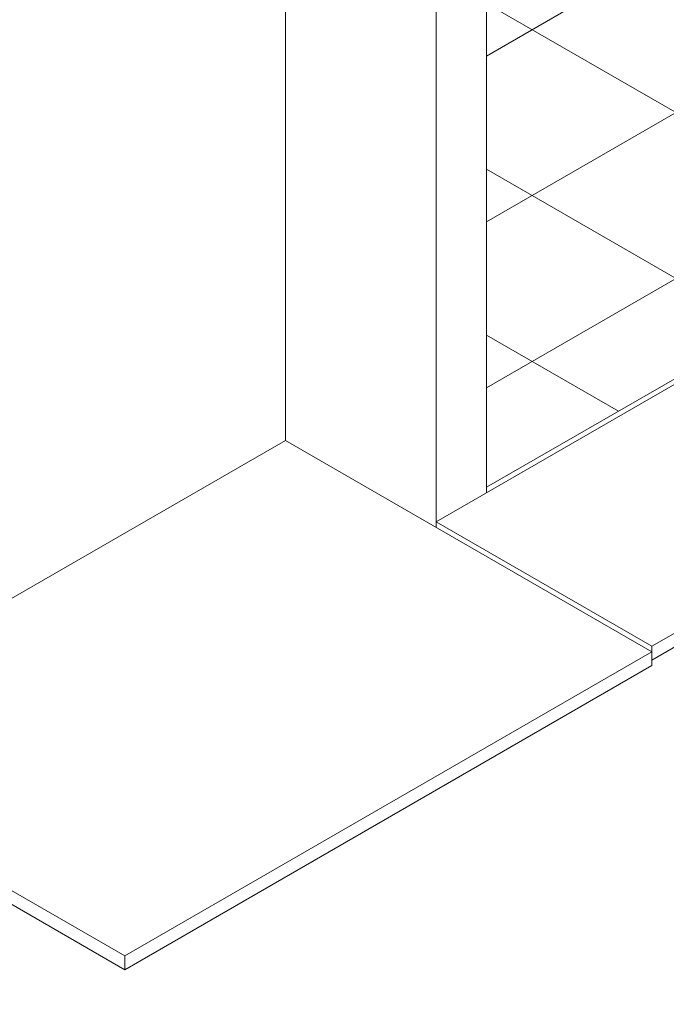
# Model space of a CAD drawing. Header units: millimetres. Extents: x 6528 to 21779, y 617 to 11154.
# Tile 35 of 106: x 15493 to 17401, y 1393 to 4301. Entities that reach past the tile are written whole.
import ezdxf

# ---------------------------------------------------------------- set-up
doc = ezdxf.new("R2010")
doc.units = ezdxf.units.MM
for name, color, linetype, lineweight in [('A-FLOR', 7, 'Continuous', 5), ('A-FLOR-PATT', 7, 'Continuous', 5), ('I-WALL', 7, 'Continuous', 5)]:
    doc.layers.add(name, color=color, linetype=linetype, lineweight=lineweight)

msp = doc.modelspace()

# ---------------------------------------------------------------- hatches: boundary and pattern name
at = {"layer": 'A-FLOR-PATT', "true_color": 0x787878}
h = msp.add_hatch(dxfattribs=at)
h.set_pattern_fill('FP_1', color=8, style=0, pattern_type=2)
h.set_pattern_definition([(150, (12762.3, 5250.67), (-424.264, -244.95), []), (210, (12762.3, 5250.67), (424.264, -244.95), [])])
h.paths.add_polyline_path([(16870.6, 2919.6), (18108, 3634), (17993.5, 3700.3), (17993.5, 3781.8), (17994.9, 3782.6), (17994.9, 4171.9), (17945.4, 4143.8), (17944, 4144.1), (17859.6, 4193.3), (17859.6, 4195.8), (17860.4, 4196.5), (17860.6, 4197.5), (17944.4, 4245.9), (17946.6, 4245.8), (17994.9, 4217.9), (17994.9, 4352.5), (17607.5, 4576.2), (17147.9, 4310.8), (16870.6, 4470.9), (16870.6, 3039.3)])
h.paths.add_polyline_path([(17939.2, 4179.2), (17953.2, 4179.2), (17965.5, 4183.3), (17963.4, 4184.6), (17951.9, 4181.1), (17937.6, 4181.5), (17927.4, 4184.6), (17924.8, 4183), (17937.6, 4179.2)])
h.paths.add_polyline_path([(17945.4, 4183.2), (17959.8, 4186.6), (17957.7, 4187.8), (17944.7, 4185.5), (17933.1, 4187.8), (17930.8, 4186.3), (17944.7, 4183.4)])
h.paths.add_polyline_path([(17921, 4185), (17923.9, 4187), (17918.7, 4192.9), (17918.7, 4201.1), (17923.9, 4207.4), (17921, 4209), (17913.8, 4201.1), (17913.9, 4192.8), (17919.8, 4186.3)])
h.paths.add_polyline_path([(17969.8, 4185), (17977, 4192.9), (17976.9, 4201.1), (17969.8, 4209), (17966.9, 4206.9), (17972.1, 4201.1), (17972.1, 4192.8), (17966.9, 4186.6), (17969, 4185.4)])
h.paths.add_polyline_path([(17945.4, 4187.9), (17954.1, 4189.9), (17951.9, 4191.1), (17945.4, 4189.9), (17938.8, 4191.1), (17936.3, 4189.7), (17943.1, 4188.3)])
h.paths.add_polyline_path([(17964.1, 4188.2), (17969.4, 4197.4), (17964.1, 4205.7), (17961, 4203.7), (17964.9, 4196.6), (17961.3, 4189.9), (17963.4, 4188.6)])
h.paths.add_polyline_path([(17926.7, 4188.2), (17929.8, 4190.3), (17925.9, 4197.4), (17929.5, 4204.1), (17926.7, 4205.7), (17921.4, 4196.6), (17925.9, 4189.5)])
h.paths.add_polyline_path([(17932.4, 4191.5), (17935.5, 4193.6), (17933.9, 4197.4), (17935.6, 4200.6), (17932.4, 4202.4), (17929, 4197.2), (17931.2, 4193.6)])
h.paths.add_polyline_path([(17958.4, 4191.5), (17961.6, 4197.6), (17960.8, 4198.6), (17959.8, 4200.1), (17958.4, 4202.4), (17955.3, 4200.4), (17956.9, 4196.6), (17955.2, 4193.4), (17957.7, 4191.9)])
h.paths.add_polyline_path([(17881.7, 4196.7), (17882.2, 4196.7), (17882.9, 4198.5), (17881.9, 4197.1)])
h.paths.add_polyline_path([(17882.1, 4196), (17881.7, 4196.7), (17881.7, 4196.5)])
h.paths.add_polyline_path([(17938.8, 4202.8), (17945.4, 4204), (17952, 4202.8), (17954.5, 4204.3), (17945.4, 4206.1), (17936.6, 4204.1), (17937.2, 4203.7)])
h.paths.add_polyline_path([(17933.1, 4206.1), (17945.4, 4208.6), (17957.7, 4206.1), (17960.2, 4207.6), (17945.3, 4210.7), (17931, 4207.4), (17932.4, 4206.5)])
h.paths.add_polyline_path([(17963.4, 4209.4), (17966, 4210.9), (17951.9, 4214.8), (17937.2, 4214.7), (17925.3, 4210.6), (17927.4, 4209.4), (17938.9, 4212.8), (17953.2, 4212.4), (17962, 4209.8)])

# ---------------------------------------------------------------- linework, layer by layer
at = {"layer": 'A-FLOR'}
for p, q in [((18673.7, 3944.3), (16722.1, 2817.5)), ((16870.6, 2919.6), (18108, 3634)), ((17358.5, 2450.1), (19310.1, 3576.8)), ((19310.1, 3536), (17358.5, 2409.3)), ((16276.7, 3058.3), (13391.7, 1392.7)), ((17358.5, 2433.8), (16276.7, 3058.3)), ((16870.6, 2919.6), (16870.6, 2903.2)), ((16722.1, 2817.5), (17358.5, 2450.1)), ((16722.1, 2801.2), (16722.1, 2817.5)), ((17358.5, 2450.1), (17358.5, 2392.9)), ((15802.9, 1535.6), (17358.5, 2433.8)), ((17358.5, 2392.9), (15802.9, 1494.8)), ((15357.5, 1792.8), (15802.9, 1535.6)), ((15802.9, 1494.8), (15357.5, 1751.9)), ((15802.9, 1535.6), (15802.9, 1494.8))]:
    msp.add_line(p, q, dxfattribs=at)
at = {"layer": 'I-WALL'}
for p, q in [((16276.7, 5164.8), (16276.7, 3058.3)), ((16722.1, 5013.9), (16722.1, 2817.5)), ((16870.6, 2919.6), (16870.6, 4813.8))]:
    msp.add_line(p, q, dxfattribs=at)

doc.saveas('drawing.dxf')
